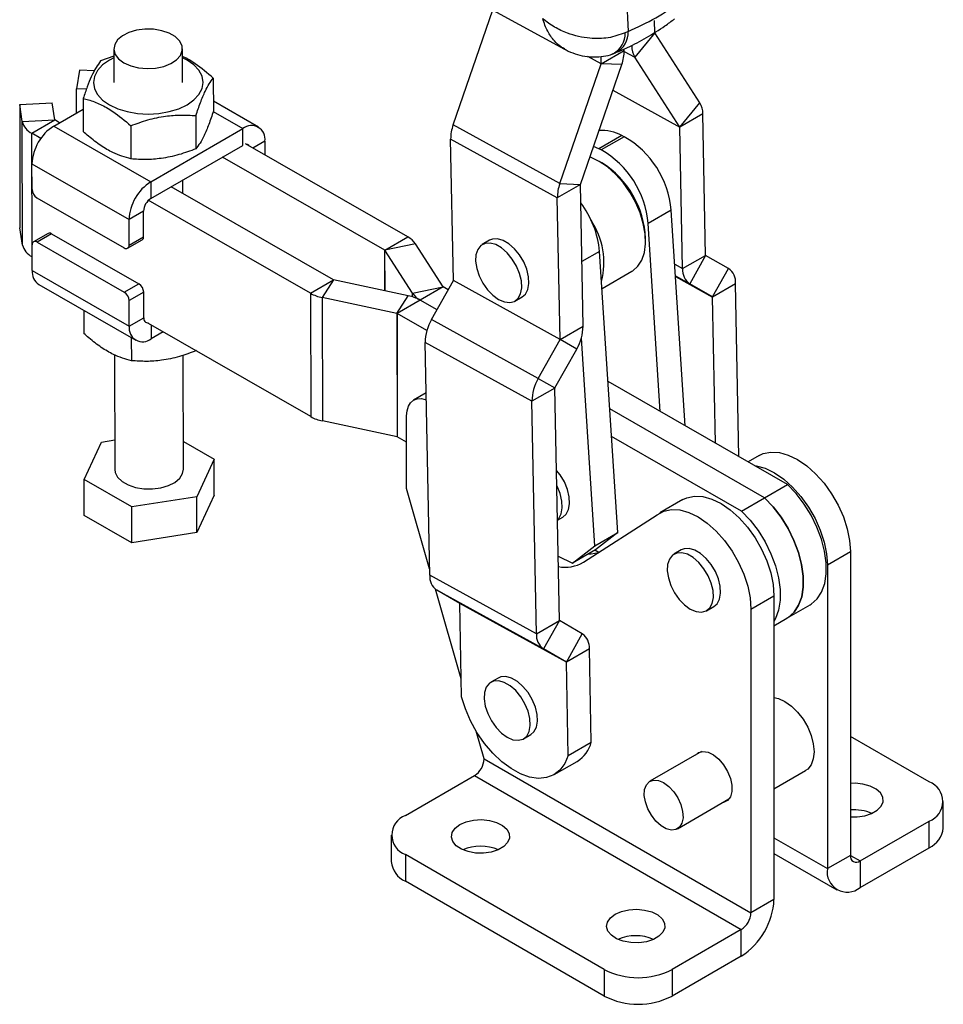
# Model space of a CAD drawing. Extents: x 62 to 743, y 47 to 577.
# Tile 21 of 22: x 563 to 743, y 247 to 439. Entities that reach past the tile are written whole.
import ezdxf

# ---------------------------------------------------------------- set-up
doc = ezdxf.new("R2010")
doc.units = 0
doc.header["$LTSCALE"] = 2
doc.layers.get('0').update_dxf_attribs({"linetype": 'CONTINUOUS'})

msp = doc.modelspace()

# ---------------------------------------------------------------- linework, layer by layer
at = {"color": 7, "linetype": 'CONTINUOUS'}
for p, q in [((680.837599, 446.812522), (681.351943, 436.575799)), ((651.396818, 442.802431), (669.013082, 433.143026)), ((647.341501, 418.404215), (655.067928, 440.789477)), ((686.54801, 436.314682), (686.501883, 438.681233)), ((681.351943, 436.575799), (680.791306, 436.302474)), ((686.549214, 436.310151), (682.64292, 431.572641)), ((695.315804, 422.702521), (686.549214, 436.310151)), ((581.41074, 433.180757), (581.42578, 426.639772)), ((594.759083, 426.67043), (594.744036, 433.211419)), ((676.125875, 430.298112), (680.604218, 432.883404)), ((680.604218, 432.883404), (680.598761, 433.163346)), ((581.414068, 431.734107), (578.841461, 430.82633)), ((676.125875, 430.298112), (676.098165, 431.719744)), ((691.40951, 417.96501), (682.64292, 431.572641)), ((574.703404, 429.043987), (574.15141, 425.410588)), ((577.619723, 428.901562), (574.703404, 429.043987)), ((668.077929, 406.97843), (676.124872, 430.292306)), ((672.079918, 406.806275), (680.126861, 430.120151)), ((680.126861, 430.120151), (676.124872, 430.292306)), ((600.735729, 427.482284), (600.750536, 421.045654)), ((576.068147, 425.316981), (574.15141, 425.410588)), ((574.162158, 420.736889), (574.15141, 425.410588)), ((575.454381, 423.543231), (575.469181, 417.106605)), ((563.107012, 422.349532), (569.416238, 422.677031)), ((563.61076, 419.035158), (563.107012, 422.349532)), ((563.107012, 422.349532), (563.162169, 398.365913)), ((569.919985, 419.362656), (569.416238, 422.677031)), ((569.727744, 418.176953), (575.459115, 421.485604)), ((609.496277, 417.988073), (600.746008, 423.012628)), ((691.40951, 417.96501), (695.315804, 422.702521)), ((563.61076, 419.035158), (569.919985, 419.362656)), ((565.445499, 416.77261), (569.923842, 419.357902)), ((570.851101, 418.825454), (569.923842, 419.357902)), ((597.348655, 420.19918), (597.363456, 413.762554)), ((695.889056, 420.545771), (691.410713, 417.960479)), ((696.425233, 393.037178), (695.889056, 420.545771)), ((563.665909, 395.051541), (563.61076, 419.035158)), ((569.727744, 418.176953), (588.583857, 407.349448)), ((584.707974, 418.229659), (584.722782, 411.793028)), ((588.583857, 407.349448), (606.497228, 417.690617)), ((606.504752, 414.420122), (606.497228, 417.690617)), ((668.077929, 406.97843), (647.341501, 418.404215)), ((691.94689, 390.451885), (691.410713, 417.960479)), ((567.208144, 415.760469), (565.445499, 416.77261)), ((565.500648, 392.788994), (565.445499, 416.77261)), ((667.600573, 404.215177), (646.864146, 415.640965)), ((647.400323, 388.132371), (646.864146, 415.640965)), ((680.149433, 416.341549), (675.67109, 413.756257)), ((680.619437, 416.11215), (676.141094, 413.526858)), ((680.619437, 416.11215), (680.149433, 416.341549)), ((588.59138, 404.078953), (606.504752, 414.420122)), ((638.56571, 396.607274), (607.023297, 414.719472)), ((610.751151, 415.234101), (610.757262, 412.575365)), ((675.67109, 413.756257), (674.632572, 414.201911)), ((676.141094, 413.526858), (675.67109, 413.756257)), ((634.087367, 394.021982), (602.544954, 412.134179)), ((565.496384, 410.821988), (584.352497, 399.994483)), ((565.507791, 405.861739), (565.496384, 410.821988)), ((676.235626, 411.043578), (675.764299, 411.315755)), ((588.583857, 407.349448), (588.59138, 404.078953)), ((624.093592, 388.252698), (592.551178, 406.364895)), ((594.808753, 405.068557), (594.802782, 407.664724)), ((672.078916, 406.80047), (667.600573, 404.215177)), ((668.077929, 406.97843), (672.079918, 406.806275)), ((672.615093, 379.291876), (672.078916, 406.80047)), ((566.453103, 404.2302), (583.423602, 394.485447)), ((668.13675, 376.706584), (667.600573, 404.215177)), ((619.615249, 385.667406), (588.072836, 403.779603)), ((587.180925, 401.627299), (584.352497, 399.994483)), ((587.192333, 396.66705), (587.180925, 401.627299)), ((689.733117, 401.836323), (685.254774, 399.25103)), ((692.433087, 359.921758), (689.733117, 401.836323)), ((563.665909, 395.051541), (563.162169, 398.365913)), ((584.363905, 395.034234), (584.352497, 399.994483)), ((687.609802, 362.691371), (685.254774, 399.25103)), ((568.637225, 397.315287), (565.808797, 395.682471)), ((569.301333, 397.250719), (566.472905, 395.617902)), ((569.301333, 397.250719), (586.271838, 387.505962)), ((584.363905, 395.034234), (587.192333, 396.66705)), ((634.087367, 394.021982), (638.56571, 396.607274)), ((684.743096, 395.762341), (684.743096, 396.306613)), ((565.544016, 390.108863), (565.532609, 395.069111)), ((566.472905, 395.617902), (583.443411, 385.873146)), ((584.08771, 394.420878), (586.916137, 396.053695)), ((640.032073, 395.29082), (634.09045, 394.019216)), ((645.394457, 386.933146), (640.032073, 395.29082)), ((654.436916, 395.967487), (653.022703, 395.151079)), ((565.537899, 392.767604), (565.500648, 392.788994)), ((639.45283, 385.661544), (634.09045, 394.019216)), ((679.348915, 339.128881), (675.826683, 393.808309)), ((691.94689, 390.451885), (696.425233, 393.037178)), ((696.428147, 393.030986), (693.333547, 387.505503)), ((700.866563, 390.469228), (696.428147, 393.030986)), ((565.544016, 390.108863), (584.40013, 379.281357)), ((676.291812, 386.587602), (682.112323, 389.947711)), ((697.771964, 384.943744), (700.866563, 390.469228)), ((566.798891, 387.354892), (585.655004, 376.527386)), ((583.443411, 385.873146), (586.271838, 387.505962)), ((619.615249, 385.667406), (624.093592, 388.252698)), ((624.098405, 388.250931), (621.905653, 384.82666)), ((638.628789, 385.185835), (624.098405, 388.250931)), ((639.45283, 385.661544), (645.394457, 386.933146)), ((645.397536, 386.930381), (640.919193, 384.345089)), ((643.15682, 380.550774), (647.397714, 388.122993)), ((646.405593, 386.351538), (645.397536, 386.930381)), ((668.13414, 376.697204), (647.397714, 388.122993)), ((668.13675, 376.706584), (647.400323, 388.132371)), ((697.771964, 384.943744), (693.333547, 387.505503)), ((702.253219, 387.522845), (697.774878, 384.937553)), ((702.908442, 353.906627), (702.253219, 387.522845)), ((587.21715, 385.874423), (584.388722, 384.241606)), ((587.228558, 380.914174), (587.21715, 385.874423)), ((619.615249, 385.667406), (619.670405, 361.683786)), ((636.43604, 381.761562), (621.905653, 384.82666)), ((621.905653, 384.82666), (621.960805, 360.843042)), ((636.43604, 381.761562), (638.628789, 385.185835)), ((659.372189, 384.152259), (660.786401, 384.968667)), ((698.328449, 356.53654), (697.774878, 384.937553)), ((584.40013, 379.281357), (584.388722, 384.241606)), ((640.919193, 384.345089), (636.44085, 381.759797)), ((644.220257, 382.449561), (640.919193, 384.345089)), ((575.549155, 382.330337), (575.559432, 377.860684)), ((636.43604, 381.761562), (636.491189, 357.777946)), ((636.44085, 381.759797), (636.496003, 357.776179)), ((642.254916, 378.42126), (636.44085, 381.759797)), ((584.40013, 379.281357), (587.228558, 380.914174)), ((619.670405, 361.683786), (588.127985, 379.795987)), ((663.893248, 369.124987), (643.15682, 380.550774)), ((668.13675, 376.706584), (672.615093, 379.291876)), ((590.971948, 378.162934), (588.654053, 376.824842)), ((584.802748, 377.016766), (584.813025, 372.547111)), ((662.651029, 364.660987), (641.914603, 376.086775)), ((642.795534, 330.890521), (641.914603, 376.086775)), ((663.893248, 369.124987), (668.13414, 376.697204)), ((671.372874, 374.827876), (668.13414, 376.697204)), ((674.870572, 336.543588), (672.268619, 376.936533)), ((581.547521, 373.699313), (581.598757, 351.418422)), ((594.932053, 351.449087), (594.881056, 373.626522)), ((667.131981, 367.255658), (671.372874, 374.827876)), ((663.893248, 369.124987), (667.131981, 367.255658)), ((712.334674, 348.493924), (677.455519, 368.522135)), ((642.105596, 366.287714), (639.674059, 364.884018)), ((667.12937, 367.246278), (662.651029, 364.660987)), ((668.010302, 322.050024), (667.12937, 367.246278)), ((663.531961, 319.464732), (662.651029, 364.660987)), ((638.293079, 347.678344), (638.293079, 361.831717)), ((707.856331, 345.908631), (677.80046, 363.16723)), ((636.491189, 357.777946), (621.960805, 360.843042)), ((575.624731, 349.464229), (579.011812, 356.747327)), ((579.011812, 356.747327), (581.585578, 357.148344)), ((594.91966, 356.840785), (600.906079, 353.40328)), ((638.293078, 356.744267), (636.496003, 357.776179)), ((703.377988, 343.323339), (678.145402, 357.812325)), ((600.906079, 353.40328), (597.518999, 346.120182)), ((600.922123, 346.426231), (600.906079, 353.40328)), ((706.860679, 354.126173), (704.699171, 352.878361)), ((584.878325, 344.150654), (575.624731, 349.464229)), ((575.640775, 342.487176), (575.624731, 349.464229)), ((707.856331, 345.908631), (712.334674, 348.493924)), ((642.772341, 332.080484), (638.293079, 347.678344)), ((597.518999, 346.120182), (584.878325, 344.150654)), ((597.535043, 339.143129), (597.518999, 346.120182)), ((600.922123, 346.426231), (597.535043, 339.143129)), ((692.007225, 345.551457), (687.528882, 342.966164)), ((703.377988, 343.323339), (707.856331, 345.908631)), ((584.894369, 337.173605), (584.878325, 344.150654)), ((584.894369, 337.173605), (575.640775, 342.487176)), ((667.630004, 341.561308), (668.6795, 342.167169)), ((672.655222, 333.374051), (687.006858, 342.61848)), ((597.535043, 339.143129), (584.894369, 337.173605)), ((674.870572, 336.543588), (679.348915, 339.128881)), ((679.348915, 339.128881), (675.011993, 335.785787)), ((670.53365, 333.200494), (674.870572, 336.543588)), ((675.011993, 335.785787), (670.53365, 333.200494)), ((675.641938, 335.297908), (674.902438, 335.722542)), ((691.686878, 335.763525), (690.272664, 334.947116)), ((720.085974, 332.851838), (724.564317, 335.43713)), ((724.564317, 335.43713), (724.564317, 276.384899)), ((667.766643, 334.550995), (670.53365, 333.200494)), ((720.085974, 332.851838), (720.085974, 273.799607)), ((663.531961, 319.464732), (642.795534, 330.890521)), ((648.909385, 310.709824), (643.906098, 328.132468)), ((664.918617, 316.518351), (644.182189, 327.944138)), ((648.620606, 325.382379), (644.182189, 327.944138)), ((705.232519, 324.277121), (709.710862, 326.862413)), ((709.710862, 326.862413), (709.710862, 267.810182)), ((669.357033, 313.95659), (648.620606, 325.382379)), ((669.359947, 313.950401), (648.623519, 325.376188)), ((648.977463, 307.217125), (648.623519, 325.376188)), ((696.622147, 323.948296), (698.036361, 324.764704)), ((705.232519, 324.277121), (705.232519, 265.22489)), ((712.232869, 322.493885), (716.711211, 325.079177)), ((663.531961, 319.464732), (668.010302, 322.050024)), ((668.013216, 322.043835), (664.918617, 316.518351)), ((672.451633, 319.482074), (668.013216, 322.043835)), ((709.710862, 321.037962), (712.232869, 322.493885)), ((669.357033, 313.95659), (672.451633, 319.482074)), ((669.357033, 313.95659), (664.918617, 316.518351)), ((673.83829, 316.535693), (669.359947, 313.950401)), ((674.192233, 298.376629), (673.83829, 316.535693)), ((669.71389, 295.791336), (669.359947, 313.950401)), ((656.095837, 310.856531), (654.681624, 310.040123)), ((653.374275, 295.162018), (651.841266, 300.500316)), ((661.031108, 299.041304), (662.445321, 299.857711)), ((739.882859, 290.670471), (724.564318, 299.513677)), ((669.71389, 295.791336), (674.192233, 298.376629)), ((653.374275, 295.162018), (705.232519, 265.22489)), ((653.378017, 295.154875), (653.374275, 295.162018)), ((695.623646, 296.580107), (685.597613, 290.792202)), ((666.976945, 292.074334), (671.455288, 294.659626)), ((638.059482, 284.139206), (651.492404, 291.893867)), ((651.492404, 291.893867), (703.346901, 261.958903)), ((709.710862, 289.316897), (715.833963, 292.851688)), ((690.930513, 281.554349), (700.956546, 287.342255)), ((742.616526, 281.689143), (742.616526, 286.860566)), ((726.449935, 275.296001), (739.882857, 283.050662)), ((739.882857, 277.879238), (739.882857, 283.050662)), ((635.325812, 280.329302), (635.325812, 275.157879)), ((726.449935, 270.124577), (739.882857, 277.879238)), ((676.714652, 254.204241), (638.05948, 276.519397)), ((638.05948, 276.519397), (638.05948, 271.347974)), ((709.710862, 276.74468), (721.9503, 269.679002)), ((724.564317, 276.384899), (720.085974, 273.799607)), ((726.449935, 275.296001), (726.449935, 270.124577)), ((676.714652, 249.032818), (638.05948, 271.347974)), ((709.710862, 267.810182), (705.232519, 265.22489)), ((703.346901, 261.958903), (689.913979, 254.204242)), ((703.346901, 256.78748), (703.346901, 261.958903)), ((703.346901, 256.78748), (689.913979, 249.032819)), ((676.714652, 254.204241), (676.714652, 249.032818)), ((689.913979, 254.204242), (689.913979, 249.032819))]:
    msp.add_line(p, q, dxfattribs=at)
at = {"color": 8, "linetype": 'CONTINUOUS'}
for p, q in [((680.605012, 432.69553), (682.64292, 431.572641)), ((676.124872, 430.292306), (673.540124, 431.716498)), ((676.125875, 430.298112), (673.553788, 431.715328)), ((678.403585, 425.127417), (691.410713, 417.960479)), ((678.404707, 425.130667), (691.40951, 417.96501)), ((600.734483, 420.999685), (606.497228, 417.690617)), ((610.751151, 415.234101), (608.445275, 413.902947)), ((634.10549, 386.139998), (634.087367, 394.021982)), ((634.108573, 386.139346), (634.09045, 394.019216)), ((675.826683, 393.808309), (672.371033, 391.813405)), ((690.411978, 391.297622), (691.94689, 390.451885)), ((690.557729, 389.034981), (693.333547, 387.505503)), ((690.565488, 388.914517), (697.771964, 384.943744)), ((690.565795, 388.909764), (697.774878, 384.937553)), ((639.454418, 384.971965), (639.45283, 385.661544)), ((588.647906, 379.497439), (588.654053, 376.824842)), ((709.710861, 279.789032), (720.085974, 273.799607)), ((724.564317, 276.384545), (726.449935, 275.296001))]:
    msp.add_line(p, q, dxfattribs=at)
at = {"color": 7, "linetype": 'CONTINUOUS', "flags": 128}
for points in [[(583.363343, 430.474727), (584.683772, 429.887052), (586.217438, 429.507295), (587.867971, 429.359317), (589.531663, 429.452418), (591.103976, 429.780749), (592.486117, 430.323677), (593.591246, 431.047086), (594.349912, 431.905532), (594.714456, 432.845063), (594.66197, 433.806651), (594.195744, 434.729878), (593.34509, 435.556725), (592.16344, 436.23525), (590.725049, 436.722811), (589.120292, 436.988778), (587.450011, 437.016433), (585.819151, 436.804041), (584.330185, 436.364948), (583.076665, 435.726747), (582.13736, 434.929533), (581.57129, 434.023402), (581.414024, 433.065284), (581.67544, 432.115388), (582.339115, 431.233394), (583.363343, 430.474727)], [(581.414759, 431.433837), (580.549982, 430.986104), (579.223448, 430.053425), (578.237741, 428.990152), (577.630744, 427.837146), (577.425783, 426.638714), (577.630732, 425.440914), (578.237728, 424.289767), (579.223423, 423.229527), (580.549955, 422.300925), (582.166341, 421.539653), (584.010462, 420.974965), (586.01145, 420.62856), (588.092413, 420.51375), (590.173372, 420.634953), (592.174362, 420.987505), (594.018488, 421.557859), (595.634873, 422.324099), (596.961415, 423.256774), (597.947121, 424.320047), (598.554118, 425.473055), (598.759079, 426.671486), (598.554123, 427.869291), (597.947134, 429.020434), (596.961432, 430.080677), (595.6349, 431.009278), (594.748055, 431.464497)], [(675.76284, 411.316598), (674.159352, 412.075622), (673.926907, 412.157433)], [(682.112323, 389.947711), (682.253722, 390.033057), (683.257521, 390.907104), (684.020435, 392.103828), (684.517942, 393.584762), (684.734053, 395.302308), (684.661822, 397.201267), (684.303571, 399.220599), (683.670813, 401.295407), (682.783887, 403.358998), (681.671298, 405.345054), (680.368806, 407.189738), (678.918275, 408.833758), (677.366325, 410.224276), (675.76284, 411.316598)], [(656.197446, 384.466636), (657.314096, 383.984906), (658.360582, 383.859237), (659.27115, 384.097532), (659.988587, 384.684811), (660.467812, 385.584177), (660.678714, 386.739119), (660.608042, 388.077064), (660.260236, 389.513951), (659.65715, 390.959492), (658.836678, 392.322854), (657.850372, 393.518379), (656.760209, 394.470944), (655.634684, 395.120695), (654.544519, 395.426807), (653.558216, 395.370045), (652.737743, 394.95398), (652.134657, 394.204748), (651.786851, 393.169429), (651.716179, 391.91308), (651.92708, 390.514636), (652.406306, 389.061969), (653.123742, 387.646355), (654.03431, 386.35674), (655.080797, 385.274161), (656.197446, 384.466636)], [(660.786401, 384.968667), (661.4028, 385.501219), (661.882025, 386.400585), (662.092927, 387.555527), (662.022255, 388.893472), (661.674449, 390.330359), (661.071362, 391.7759), (660.250891, 393.139261), (659.264585, 394.334786), (658.174422, 395.287351), (657.048897, 395.937103), (655.958732, 396.243215), (654.972429, 396.186452), (654.436916, 395.967487)], [(638.293079, 361.831717), (638.383656, 362.841423), (638.651914, 363.707744), (639.087536, 364.397392), (639.673789, 364.883861), (640.388139, 365.148457), (641.203136, 365.181013), (642.087458, 364.980277), (642.131385, 364.964758)], [(706.860679, 354.126173), (707.626244, 354.484199), (709.111201, 354.797404), (710.748898, 354.70869), (712.490116, 354.220724), (714.282526, 353.348171), (716.072257, 352.117256), (717.805521, 350.56497), (719.43023, 348.737967), (720.897549, 346.691155), (722.163386, 344.486048), (723.189694, 342.18892), (723.945631, 339.868805), (724.408473, 337.595435), (724.564317, 335.43713)], [(581.598757, 351.418422), (581.680823, 350.823192), (582.14705, 349.899965), (582.99771, 349.073112), (584.179361, 348.39459), (585.617744, 347.90703), (587.222502, 347.641063), (588.892782, 347.613408), (590.523643, 347.825802), (592.012615, 348.26489), (593.266129, 348.903094), (594.205433, 349.70031), (594.771504, 350.606442), (594.932053, 351.449087)], [(668.6795, 342.167169), (669.295898, 342.69972), (669.775123, 343.599087), (669.986026, 344.754027), (669.915353, 346.091975), (669.567547, 347.528861), (668.964461, 348.974401), (668.143989, 350.337764), (667.441621, 351.226285)], [(705.925266, 352.174316), (706.270556, 352.123398), (708.011774, 351.635432), (709.804183, 350.762879), (711.593914, 349.531963), (713.327179, 347.979678), (714.951887, 346.152674), (716.419207, 344.105863), (717.685043, 341.900756), (718.711351, 339.603628), (719.467288, 337.283512), (719.93013, 335.010142), (720.085974, 332.851838)], [(716.711211, 325.079177), (716.965706, 325.23613), (718.096698, 326.238317), (718.972623, 327.582506), (719.56891, 329.230993), (719.868832, 331.137538), (719.863978, 333.248661), (719.554482, 335.505145), (718.949026, 337.843693), (718.064596, 340.198708), (716.925997, 342.504133), (715.565168, 344.695297), (714.020283, 346.710739), (712.334674, 348.493924)], [(667.628948, 341.615467), (667.881685, 341.883312), (668.360909, 342.782678), (668.571812, 343.937619), (668.50114, 345.275567), (668.153333, 346.712453), (667.550247, 348.157992), (667.499498, 348.256876)], [(692.007225, 345.551457), (692.772789, 345.909483), (694.257747, 346.222687), (695.895444, 346.133973), (697.636662, 345.646008), (699.429072, 344.773455), (701.218803, 343.542539), (702.952067, 341.990254), (704.576776, 340.16325), (706.044095, 338.116439), (707.309932, 335.911332), (708.336239, 333.614203), (709.092176, 331.294088), (709.555019, 329.020718), (709.710862, 326.862413)], [(707.856331, 345.908631), (709.54194, 344.125446), (711.086826, 342.110005), (712.447654, 339.91884), (713.586253, 337.613416), (714.470684, 335.258401), (715.076139, 332.919852), (715.385636, 330.663368), (715.390489, 328.552246), (715.090567, 326.645701), (714.494281, 324.997214), (713.618355, 323.653025), (712.487364, 322.650838), (712.232869, 322.493885)], [(712.232869, 322.493885), (712.487364, 322.650838), (713.618355, 323.653025), (714.494281, 324.997214), (715.090567, 326.645701), (715.390489, 328.552246), (715.385636, 330.663368), (715.076139, 332.919852), (714.470684, 335.258401), (713.586253, 337.613416), (712.447654, 339.91884), (711.086826, 342.110005), (709.54194, 344.125446), (707.856331, 345.908631)], [(687.006858, 342.61848), (688.294447, 343.32419), (689.779404, 343.637395), (691.417101, 343.548681), (693.158319, 343.060715), (694.950729, 342.188162), (696.74046, 340.957247), (698.473724, 339.404961), (700.098433, 337.577958), (701.565752, 335.531146), (702.831589, 333.32604), (703.857896, 331.028911), (704.613834, 328.708796), (705.076676, 326.435426), (705.232519, 324.277121)], [(703.377988, 343.323339), (705.063597, 341.540154), (706.608483, 339.524713), (707.969311, 337.333548), (709.10791, 335.028124), (709.992341, 332.673108), (710.597796, 330.33456), (710.907293, 328.078076), (710.912147, 325.966954), (710.612224, 324.060409), (710.015938, 322.411921), (709.710863, 321.856491)], [(673.652483, 335.000958), (674.188863, 335.016341), (675.573891, 335.254076)], [(693.447406, 324.262672), (694.564055, 323.780941), (695.610542, 323.655274), (696.521111, 323.893567), (697.238547, 324.480847), (697.717772, 325.380212), (697.928673, 326.535154), (697.858002, 327.873102), (697.510196, 329.309988), (696.907109, 330.755527), (696.086637, 332.118891), (695.100332, 333.314415), (694.010169, 334.266979), (692.884644, 334.91673), (691.79448, 335.222843), (690.808175, 335.166082), (689.987703, 334.750015), (689.384617, 334.000784), (689.036811, 332.965467), (688.966138, 331.709116), (689.177041, 330.310672), (689.656266, 328.858004), (690.373702, 327.44239), (691.284271, 326.152778), (692.330757, 325.070197), (693.447406, 324.262672)], [(698.036361, 324.764704), (698.652761, 325.297255), (699.131986, 326.196621), (699.342887, 327.351563), (699.272216, 328.68951), (698.924409, 330.126396), (698.321323, 331.571935), (697.50085, 332.9353), (696.514546, 334.130823), (695.424382, 335.083387), (694.298858, 335.733138), (693.208694, 336.039251), (692.222389, 335.982491), (691.686878, 335.763525)], [(657.856366, 299.355677), (658.973015, 298.873946), (660.019501, 298.748282), (660.930069, 298.986572), (661.647506, 299.573855), (662.126731, 300.473221), (662.337634, 301.628159), (662.266961, 302.966108), (661.919155, 304.402996), (661.316069, 305.848532), (660.495597, 307.211898), (659.509292, 308.407422), (658.419128, 309.359984), (657.293603, 310.009735), (656.20344, 310.31585), (655.217135, 310.259089), (654.396663, 309.843021), (653.793576, 309.093792), (653.44577, 308.058474), (653.375099, 306.802121), (653.586, 305.403681), (654.065225, 303.951013), (654.782661, 302.535396), (655.69323, 301.245785), (656.739717, 300.163202), (657.856366, 299.355677)], [(662.445321, 299.857711), (663.061719, 300.390263), (663.540944, 301.289629), (663.751847, 302.444567), (663.681174, 303.782516), (663.333368, 305.219403), (662.730282, 306.66494), (661.90981, 308.028306), (660.923505, 309.22383), (659.833341, 310.176392), (658.707816, 310.826143), (657.617653, 311.132258), (656.631348, 311.075497), (656.095837, 310.856531)], [(669.71389, 295.791336), (669.046379, 294.214314), (668.104616, 292.951784), (666.915016, 292.039156), (665.510949, 291.502033), (663.9318, 291.355481), (662.221863, 291.603612), (660.429103, 292.239463), (658.60381, 293.245202), (656.797182, 294.592615), (655.059896, 296.243906), (653.440683, 298.15276), (651.984964, 300.265624), (650.733573, 302.523239), (649.721609, 304.862277), (648.977463, 307.217125)], [(709.710862, 307.060551), (710.575521, 306.875297), (711.834289, 306.312403)], [(711.834289, 306.312403), (713.093057, 305.421954), (714.288705, 304.248598), (715.36128, 302.851167), (716.256995, 301.299742), (716.930939, 299.672114), (717.349313, 298.049903), (717.491142, 296.514447), (717.349313, 295.142745), (716.930939, 294.003575), (716.256995, 293.154065), (715.833963, 292.851688)], [(694.423549, 295.887307), (695.051627, 296.400183), (695.911658, 296.604727), (696.903584, 296.439189), (697.953839, 295.915847), (698.98453, 295.073515), (699.919216, 293.974666), (700.688573, 292.700793), (701.235542, 291.346376), (701.519561, 290.011866), (701.519561, 288.796237), (701.235542, 287.789644), (700.688573, 287.066749), (699.919216, 286.681157), (699.756448, 286.649452)], [(688.264063, 290.528159), (689.28153, 289.779298), (690.223537, 288.762996), (691.020218, 287.554624), (691.612488, 286.243803), (691.95642, 284.927752), (692.026507, 283.704076), (691.817552, 282.663527), (691.345049, 281.883286), (690.644045, 281.421209), (689.766528, 281.311575), (688.777578, 281.562509), (687.750546, 282.155402), (686.761598, 283.046284), (685.884081, 284.169077), (685.183076, 285.440517), (684.710574, 286.766298), (684.501618, 288.048102), (684.571705, 289.190857), (684.915638, 290.109812), (685.507908, 290.736812), (686.304589, 291.025356), (687.246596, 290.95404), (688.264063, 290.528159)], [(724.564317, 283.886821), (725.848814, 283.878556), (727.348158, 284.089485), (728.693324, 284.526117), (729.784546, 285.156066), (730.540896, 285.932614), (730.906276, 286.798167), (730.853589, 287.68853), (730.386742, 288.537671), (729.540358, 289.282612), (728.377211, 289.868103), (726.983566, 290.250722), (725.462784, 290.402093), (724.564317, 290.378584)], [(648.666082, 282.370321), (649.89573, 282.908626), (651.331356, 283.235451), (652.866488, 283.326556), (654.387269, 283.175185), (655.780916, 282.792565), (656.944062, 282.207075), (657.790445, 281.462134), (658.257292, 280.612993), (658.30998, 279.722629), (657.944599, 278.857077), (657.18825, 278.080529), (656.097028, 277.450579), (654.751861, 277.013949), (653.252518, 276.803019), (651.710195, 276.833435), (650.239281, 277.10294), (648.948866, 277.591546), (647.934657, 278.263016), (647.271868, 279.067552), (647.009658, 279.94548), (647.167474, 280.831693), (647.733613, 281.660462), (648.666082, 282.370321)], [(678.835971, 264.953615), (680.065619, 265.491919), (681.501246, 265.818744), (683.036377, 265.909849), (684.557159, 265.758479), (685.950804, 265.37586), (687.113951, 264.790368), (687.960335, 264.045428), (688.427182, 263.196287), (688.479869, 262.305923), (688.114489, 261.44037), (687.358139, 260.663823), (686.266917, 260.033873), (684.921751, 259.597242), (683.422407, 259.386313), (681.880085, 259.416728), (680.409171, 259.686233), (679.118755, 260.17484), (678.104545, 260.846311), (677.441758, 261.650845), (677.179547, 262.528774), (677.337363, 263.414986), (677.903502, 264.243755), (678.835971, 264.953615)]]:
    msp.add_lwpolyline(points, dxfattribs=at)
at = {"color": 8, "linetype": 'CONTINUOUS'}
for centre, radius, start, end in [((676.922156, 436.372996), 4.434427, 297.95326741, 2.62125845), ((676.386268, 436.134565), 4.408237, 298.23085639, 2.18291873)]:
    msp.add_arc(centre, radius, start, end, dxfattribs=at)
at = {"color": 7, "linetype": 'CONTINUOUS'}
for centre, radius, start, end in [((686.55667, 436.314559), 0.008662, 179.18370328, 210.59208259), ((672.500161, 432.860534), 8.104089, 340.23590879, 0.16169201), ((686.198157, 433.672162), 4.128887, 179.20583791, 210.56369303), ((676.108873, 430.298059), 0.017002, 340.22310925, 0.1785473), ((691.760542, 420.602993), 4.128911, 359.20592778, 30.56359375), ((569.926869, 419.364299), 0.007077, 193.42227348, 244.67382456), ((566.89642, 419.824371), 3.379115, 193.50652835, 244.57184898), ((574.687552, 410.428895), 9.199571, 122.62475962, 177.55103579), ((608.154657, 415.649274), 2.629477, 350.9154607, 129.07418876), ((654.968199, 415.663836), 8.104085, 160.23592656, 180.16169088), ((691.402037, 417.9606), 0.008676, 359.19530007, 30.54778567), ((676.262755, 409.097536), 8.220827, 61.78481736, 93.91392566), ((671.468404, 400.223139), 18.335815, 5.04740575, 60.06086782), ((607.155494, 413.911598), 0.699934, 35.21315078, 85.05656641), ((666.990061, 397.637846), 18.335815, 5.04740575, 60.06086782), ((666.40748, 395.545716), 18.351396, 2.37631391, 57.62368623), ((567.554572, 405.958015), 2.049044, 182.69309243, 237.48280112), ((593.543666, 399.60139), 9.199571, 122.62475962, 177.55103579), ((675.704653, 404.238043), 8.104113, 160.23594228, 180.16166449), ((672.095949, 406.800518), 0.017033, 160.24594556, 180.16160928), ((590.244618, 401.496282), 3.066493, 122.62440686, 177.5512756), ((657.075519, 391.966218), 18.841429, 5.61066377, 36.87486582), ((661.544497, 391.574578), 15.102309, 346.09643321, 33.23535063), ((568.91318, 396.70601), 0.668857, 54.52676107, 114.36680564), ((586.556955, 396.584299), 0.640743, 304.09527679, 7.42042867), ((636.576935, 392.917135), 4.191939, 34.48912614, 61.67786425), ((566.951591, 395.840773), 3.379141, 193.50675063, 244.57163927), ((566.106946, 395.164989), 0.582285, 51.06138405, 189.4773544), ((583.789566, 394.938357), 0.582286, 231.06074332, 9.47726247), ((634.083183, 394.01422), 0.008818, 34.51079525, 61.67557216), ((696.432187, 393.036669), 0.006972, 175.811827, 234.58721268), ((568.496358, 389.791243), 2.969378, 173.85960763, 235.13409685), ((695.254769, 390.20918), 3.31677, 175.80362601, 234.60256431), ((698.945345, 387.765552), 3.316766, 355.8035707, 54.60258407), ((585.170357, 385.77814), 2.049056, 2.69326722, 57.48262537), ((624.101647, 388.267197), 0.016586, 240.94606579, 258.72922223), ((645.401706, 386.93812), 0.008791, 214.45759676, 241.68180157), ((647.381258, 388.132622), 0.019066, 329.66544912, 359.24502469), ((582.34193, 384.145323), 2.049056, 2.69326722, 57.48262537), ((623.448639, 392.570335), 7.895905, 240.95536189, 258.73097507), ((637.085775, 377.442083), 7.895985, 60.95545231, 78.73088237), ((642.908016, 388.035283), 4.19201, 214.48936166, 241.67763223), ((697.76792, 384.938059), 0.006977, 355.8408515, 54.57026307), ((636.432799, 381.745297), 0.016585, 60.95821428, 78.73062783), ((586.996624, 378.866185), 2.629477, 170.91545254, 309.07420717), ((588.078293, 380.77029), 0.861831, 170.38935865, 273.28808612), ((650.988388, 375.96661), 9.074581, 149.65767322, 179.2412732), ((663.54128, 379.412052), 9.074609, 329.65768586, 359.24120788), ((668.117668, 376.70684), 0.019084, 329.67413418, 359.23118062), ((671.724826, 364.540817), 9.074592, 149.65766952, 179.24124179), ((667.148462, 367.246018), 0.019093, 149.67318386, 179.21799666), ((623.503791, 368.586717), 7.895904, 240.9553918, 258.73097772), ((636.487935, 357.761643), 0.016625, 60.97060129, 78.71338546), ((669.142908, 339.291579), 6.881387, 258.79582321, 300.69100208), ((646.103403, 330.647811), 3.316762, 175.80352708, 234.60262769), ((648.616572, 325.3767), 0.006966, 355.78206268, 54.60728494), ((668.017252, 322.049516), 0.006968, 175.81897343, 234.6066088), ((666.839831, 319.222024), 3.316762, 175.80356142, 234.60262373), ((670.530415, 316.778398), 3.316767, 355.80362752, 54.60260337), ((669.353001, 313.950912), 0.006964, 355.79176517, 54.62173787), ((668.179812, 299.937612), 6.211753, 301.8234093, 345.44583384), ((649.282967, 295.347093), 4.099559, 302.61185054, 357.31254857), ((738.436871, 286.860567), 4.075077, 290.78342191, 69.21655168), ((725.321951, 276.460741), 8.779172, 67.0833286, 94.95072321), ((639.505468, 280.329301), 4.075077, 110.78342191, 249.21655168), ((737.9456, 282.154931), 4.694094, 294.37462679, 354.30524383), ((652.673022, 269.346147), 8.835704, 66.86758218, 113.13241782), ((725.713849, 276.198427), 1.164558, 170.78600101, 309.20324723), ((639.996746, 275.62367), 4.6941, 185.69477825, 245.62530183), ((723.965643, 273.170263), 3.930382, 170.78597354, 309.20329524), ((695.893918, 268.438931), 13.831243, 302.60547641, 357.3945166), ((701.138606, 265.411188), 4.09815, 302.60550108, 357.39449878), ((682.842911, 251.929444), 8.835701, 66.86757449, 113.13242551), ((683.314314, 266.941549), 14.345542, 242.60968343, 297.39032537), ((683.314314, 261.770126), 14.345542, 242.60968343, 297.39032537)]:
    msp.add_arc(centre, radius, start, end, dxfattribs=at)
msp.add_ellipse((620.975896, 545.983608), major_axis=(-67.637878, 105.591058), ratio=0.6164134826, start_param=3.0356509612, end_param=3.1905999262, dxfattribs=at)
for points, knots in [([(680.791306, 436.302474), (679.72102, 435.920558), (677.61154, 435.16782), (674.390287, 435.132122), (671.716193, 435.556239), (669.375411, 436.255433), (666.977695, 437.387482), (665.465806, 438.465203), (664.771585, 439.071295), (664.765495, 439.076612)], [0, 0, 0, 0, 0.21230851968, 0.41844985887, 0.54479641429, 0.67116594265, 0.83069075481, 0.99851464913, 1, 1, 1, 1]), ([(678.999472, 432.455385), (679.746709, 432.777453), (681.784242, 433.655652), (684.984083, 435.350584), (688.019283, 437.262552), (689.768832, 438.567144), (690.394076, 439.033372)], [0, 0, 0, 0, 0.1848736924, 0.5041053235, 0.822779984, 1, 1, 1, 1]), ([(669.01754, 433.166353), (669.113403, 433.10602), (669.757614, 432.700577), (671.06587, 432.201909), (672.895065, 431.719678), (674.759221, 431.555896), (676.583141, 431.726941), (677.841463, 431.975583), (678.434999, 432.245773), (678.479443, 432.266005)], [0, 0, 0, 0, 0.0346120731, 0.2325983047, 0.4243832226, 0.6134910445, 0.8007574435, 0.9850805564, 1, 1, 1, 1]), ([(578.841461, 430.82633), (578.546936, 430.433257), (577.951497, 429.638587), (577.070532, 427.92193), (576.229355, 425.852411), (575.714279, 424.317646), (575.454381, 423.543231)], [0, 0, 0, 0, 0.2646048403, 0.5349479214, 0.7653431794, 1, 1, 1, 1]), ([(600.735729, 427.482284), (599.579012, 428.457197), (597.656226, 430.077775), (595.610147, 431.333129), (594.791546, 431.643126), (594.74761, 431.659764)], [0, 0, 0, 0, 0.5882899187, 0.977902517, 1, 1, 1, 1]), ([(678.253993, 432.174233), (678.453226, 432.238367), (678.70926, 432.320785), (678.947078, 432.443269), (678.999838, 432.470442)], [0, 0, 0, 0, 0.7781526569, 1, 1, 1, 1]), ([(597.348655, 420.19918), (597.642077, 421.070352), (598.235284, 422.831587), (599.115452, 424.901834), (599.957819, 426.452347), (600.474846, 427.136881), (600.735729, 427.482284)], [0, 0, 0, 0, 0.2646051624, 0.5349477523, 0.7653429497, 1, 1, 1, 1]), ([(575.454381, 423.543231), (575.789944, 423.45705), (576.884029, 423.17606), (578.802876, 422.451751), (581.60306, 420.886806), (583.54909, 419.221417), (584.707974, 418.229659)], [0, 0, 0, 0, 0.1113116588, 0.3629254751, 0.6206144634, 1, 1, 1, 1]), ([(584.707974, 418.229659), (585.804548, 418.639647), (588.021474, 419.468514), (591.307376, 420.157346), (594.449465, 420.387321), (596.376372, 420.262275), (597.348655, 420.19918)], [0, 0, 0, 0, 0.2646051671, 0.534947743, 0.7653428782, 1, 1, 1, 1]), ([(600.750536, 421.045654), (600.457111, 420.174483), (599.863897, 418.413252), (598.983733, 416.343002), (598.141365, 414.792494), (597.624338, 414.107959), (597.363456, 413.762554)], [0, 0, 0, 0, 0.26460493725, 0.53494761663, 0.76534290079, 1, 1, 1, 1]), ([(584.722782, 411.793028), (583.565397, 412.131283), (581.641501, 412.693557), (578.84201, 414.336154), (576.920323, 415.813432), (575.805231, 416.807137), (575.469181, 417.106605)], [0, 0, 0, 0, 0.379384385, 0.6306423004, 0.8886886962, 1, 1, 1, 1]), ([(597.363456, 413.762554), (596.266882, 413.352566), (594.049957, 412.5237), (590.764055, 411.834864), (587.621966, 411.604896), (585.695063, 411.729935), (584.722782, 411.793028)], [0, 0, 0, 0, 0.2646052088, 0.5349479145, 0.7653431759, 1, 1, 1, 1]), ([(584.813025, 372.547111), (583.655642, 372.885364), (581.731747, 373.447636), (578.932256, 375.090237), (577.010568, 376.56751), (575.895479, 377.561217), (575.559432, 377.860684)], [0, 0, 0, 0, 0.3793839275, 0.6306427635, 0.8886893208, 1, 1, 1, 1]), ([(597.453699, 374.516639), (596.357128, 374.106649), (594.140206, 373.277779), (590.854304, 372.588942), (587.712211, 372.35898), (585.785306, 372.484019), (584.813025, 372.547111)], [0, 0, 0, 0, 0.2646048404, 0.5349475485, 0.7653431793, 1, 1, 1, 1])]:
    msp.add_open_spline(points, degree=3, knots=knots, dxfattribs=at)
at = {"color": 8, "linetype": 'CONTINUOUS'}
msp.add_open_spline([(669.031834, 433.189234), (668.788667, 433.312919), (668.05044, 433.688416), (666.890345, 434.806292), (665.633432, 436.599579), (665.008153, 438.198205), (664.767605, 439.068974), (664.765495, 439.076612)], degree=3, knots=[0, 0, 0, 0, 0.1212082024, 0.367975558, 0.6745837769, 0.9971456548, 1, 1, 1, 1], dxfattribs=at)

doc.saveas('drawing.dxf')
